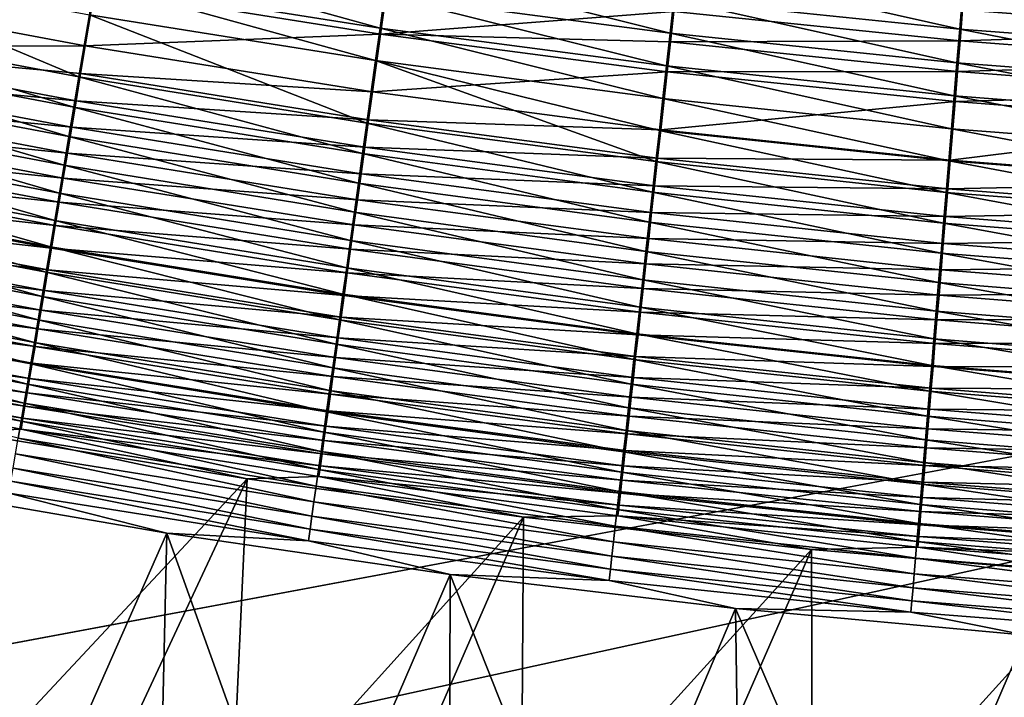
# Model space of a CAD drawing. Header units: metres. Extents: x 0 to 1400, y -1400 to 0.
# Tile 64 of 256: x 590 to 633, y -1189 to -1160. Entities that reach past the tile are written whole.
import ezdxf

# ---------------------------------------------------------------- set-up
doc = ezdxf.new("R2010")
doc.units = ezdxf.units.M

msp = doc.modelspace()

# ---------------------------------------------------------------- linework, layer by layer
at = {"layer": 'None'}
for points in [[(593.465271, -1157.915894, -501.053253), (593.701782, -1156.50415, -501.558563), (605.899597, -1159.893066, -501.025726)], [(605.899597, -1159.893066, -501.025726), (593.701782, -1156.50415, -501.558563), (606.097839, -1158.468262, -501.536713)], [(592.778687, -1162.013428, -499.200043), (580.299377, -1159.663208, -499.246643), (580.825928, -1156.980957, -500.523743)], [(592.778687, -1162.013428, -499.200043), (580.825928, -1156.980957, -500.523743), (593.232361, -1159.306152, -500.490967)], [(618.548706, -1160.098022, -501.514252), (606.097839, -1158.468262, -501.536713), (606.298767, -1157.02356, -501.989044)], [(606.298767, -1157.02356, -501.989044), (618.71051, -1158.640747, -501.971741), (618.548706, -1160.098022, -501.514252)], [(618.874268, -1157.166016, -502.369446), (631.166687, -1159.923706, -501.954071), (618.71051, -1158.640747, -501.971741)], [(618.874268, -1157.166016, -502.369446), (631.290466, -1158.437012, -502.356384), (631.166687, -1159.923706, -501.954071)], [(593.47229, -1158.165527, -497.727051), (605.916626, -1160.142456, -497.696136), (606.277588, -1157.537842, -498.690338)], [(605.916626, -1160.142456, -497.696136), (618.706604, -1159.157104, -498.669861), (606.277588, -1157.537842, -498.690338)], [(580.609802, -1158.324219, -496.580872), (593.055847, -1160.659302, -496.538147), (593.47229, -1158.165527, -497.727051)], [(593.055847, -1160.659302, -496.538147), (605.916626, -1160.142456, -497.696136), (593.47229, -1158.165527, -497.727051)], [(605.704407, -1161.295776, -500.457184), (593.232361, -1159.306152, -500.490967), (593.465271, -1157.915894, -501.053253)], [(605.704407, -1161.295776, -500.457184), (593.465271, -1157.915894, -501.053253), (605.899597, -1159.893066, -501.025726)], [(580.145691, -1160.694702, -495.209381), (593.055847, -1160.659302, -496.538147), (580.609802, -1158.324219, -496.580872)], [(606.097839, -1158.468262, -501.536713), (618.389099, -1161.534912, -500.997467), (605.899597, -1159.893066, -501.025726)], [(618.389099, -1161.534912, -500.997467), (606.097839, -1158.468262, -501.536713), (618.548706, -1160.098022, -501.514252)], [(631.290466, -1158.437012, -502.356384), (643.657227, -1160.871704, -501.936035), (631.166687, -1159.923706, -501.954071)], [(643.657227, -1160.871704, -501.936035), (631.290466, -1158.437012, -502.356384), (643.740723, -1159.374023, -502.343048)], [(618.71051, -1158.640747, -501.971741), (631.044373, -1161.392456, -501.491302), (618.548706, -1160.098022, -501.514252)], [(618.71051, -1158.640747, -501.971741), (631.166687, -1159.923706, -501.954071), (631.044373, -1161.392456, -501.491302)], [(631.292175, -1159.088501, -499.075104), (643.763428, -1160.02771, -499.058716), (643.839844, -1158.647949, -499.433472)], [(605.324341, -1164.026489, -499.152039), (592.778687, -1162.013428, -499.200043), (593.232361, -1159.306152, -500.490967)], [(605.324341, -1164.026489, -499.152039), (593.232361, -1159.306152, -500.490967), (605.704407, -1161.295776, -500.457184)], [(605.916626, -1160.142456, -497.696136), (618.560242, -1160.480713, -498.193939), (618.706604, -1159.157104, -498.669861)], [(618.560242, -1160.480713, -498.193939), (631.180115, -1160.441528, -498.648926), (618.706604, -1159.157104, -498.669861)], [(618.706604, -1159.157104, -498.669861), (631.180115, -1160.441528, -498.648926), (631.292175, -1159.088501, -499.075104)], [(631.180115, -1160.441528, -498.648926), (643.763428, -1160.02771, -499.058716), (631.292175, -1159.088501, -499.075104)], [(580.299377, -1159.663208, -499.246643), (592.558533, -1163.326538, -498.473755), (580.043823, -1160.964478, -498.528015)], [(592.558533, -1163.326538, -498.473755), (580.299377, -1159.663208, -499.246643), (592.778687, -1162.013428, -499.200043)], [(605.567871, -1162.657837, -496.494141), (605.916626, -1160.142456, -497.696136), (593.055847, -1160.659302, -496.538147)], [(605.567871, -1162.657837, -496.494141), (618.416199, -1161.783569, -497.664429), (605.916626, -1160.142456, -497.696136)], [(605.899597, -1159.893066, -501.025726), (618.231995, -1162.949219, -500.422516), (605.704407, -1161.295776, -500.457184)], [(618.389099, -1161.534912, -500.997467), (618.231995, -1162.949219, -500.422516), (605.899597, -1159.893066, -501.025726)], [(618.416199, -1161.783569, -497.664429), (618.560242, -1160.480713, -498.193939), (605.916626, -1160.142456, -497.696136)], [(630.923706, -1162.840576, -500.968597), (618.389099, -1161.534912, -500.997467), (618.548706, -1160.098022, -501.514252)], [(618.548706, -1160.098022, -501.514252), (631.044373, -1161.392456, -501.491302), (630.923706, -1162.840576, -500.968597)], [(631.166687, -1159.923706, -501.954071), (643.574646, -1162.351196, -501.467896), (631.044373, -1161.392456, -501.491302)], [(631.166687, -1159.923706, -501.954071), (643.657227, -1160.871704, -501.936035), (643.574646, -1162.351196, -501.467896)], [(643.763428, -1160.02771, -499.058716), (631.180115, -1160.441528, -498.648926), (643.687988, -1161.390625, -498.627625)], [(579.921814, -1161.837891, -494.453003), (592.656311, -1163.050903, -495.152039), (580.145691, -1160.694702, -495.209381)], [(592.85376, -1161.868774, -495.869202), (593.055847, -1160.659302, -496.538147), (580.145691, -1160.694702, -495.209381)], [(580.145691, -1160.694702, -495.209381), (592.656311, -1163.050903, -495.152039), (592.85376, -1161.868774, -495.869202)], [(592.85376, -1161.868774, -495.869202), (605.567871, -1162.657837, -496.494141), (593.055847, -1160.659302, -496.538147)], [(618.560242, -1160.480713, -498.193939), (618.416199, -1161.783569, -497.664429), (631.06958, -1161.775513, -498.167572)], [(631.180115, -1160.441528, -498.648926), (618.560242, -1160.480713, -498.193939), (631.06958, -1161.775513, -498.167572)], [(631.180115, -1160.441528, -498.648926), (631.06958, -1161.775513, -498.167572), (643.687988, -1161.390625, -498.627625)], [(592.343384, -1164.609863, -497.695038), (579.793945, -1162.236694, -497.757507), (580.043823, -1160.964478, -498.528015)], [(580.043823, -1160.964478, -498.528015), (592.558533, -1163.326538, -498.473755), (592.343384, -1164.609863, -497.695038)], [(617.926147, -1165.70166, -499.102753), (605.324341, -1164.026489, -499.152039), (605.704407, -1161.295776, -500.457184)], [(618.231995, -1162.949219, -500.422516), (618.077576, -1164.338867, -499.790527), (605.704407, -1161.295776, -500.457184)], [(605.704407, -1161.295776, -500.457184), (618.077576, -1164.338867, -499.790527), (617.926147, -1165.70166, -499.102753)], [(630.804993, -1164.265625, -500.387054), (618.231995, -1162.949219, -500.422516), (618.389099, -1161.534912, -500.997467)], [(630.804993, -1164.265625, -500.387054), (618.389099, -1161.534912, -500.997467), (630.923706, -1162.840576, -500.968597)], [(631.044373, -1161.392456, -501.491302), (643.493286, -1163.809448, -500.939148), (630.923706, -1162.840576, -500.968597)], [(631.044373, -1161.392456, -501.491302), (643.574646, -1162.351196, -501.467896), (643.493286, -1163.809448, -500.939148)], [(631.06958, -1161.775513, -498.167572), (643.613586, -1162.734009, -498.140717), (643.687988, -1161.390625, -498.627625)], [(579.703857, -1162.950562, -493.65094), (592.463623, -1164.203735, -494.387726), (579.921814, -1161.837891, -494.453003)], [(579.921814, -1161.837891, -494.453003), (592.463623, -1164.203735, -494.387726), (592.656311, -1163.050903, -495.152039)], [(605.139954, -1165.350464, -498.417816), (592.558533, -1163.326538, -498.473755), (592.778687, -1162.013428, -499.200043)], [(592.656311, -1163.050903, -495.152039), (605.398743, -1163.877319, -495.817902), (592.85376, -1161.868774, -495.869202)], [(605.139954, -1165.350464, -498.417816), (592.778687, -1162.013428, -499.200043), (605.324341, -1164.026489, -499.152039)], [(592.85376, -1161.868774, -495.869202), (605.398743, -1163.877319, -495.817902), (605.567871, -1162.657837, -496.494141)], [(605.567871, -1162.657837, -496.494141), (618.135742, -1164.31897, -496.448975), (618.416199, -1161.783569, -497.664429)], [(618.135742, -1164.31897, -496.448975), (630.960815, -1163.088257, -497.632019), (618.416199, -1161.783569, -497.664429)], [(618.416199, -1161.783569, -497.664429), (630.960815, -1163.088257, -497.632019), (631.06958, -1161.775513, -498.167572)], [(630.960815, -1163.088257, -497.632019), (643.613586, -1162.734009, -498.140717), (631.06958, -1161.775513, -498.167572)], [(592.133484, -1165.861328, -496.865143), (579.55011, -1163.477783, -496.936249), (579.793945, -1162.236694, -497.757507)], [(592.133484, -1165.861328, -496.865143), (579.793945, -1162.236694, -497.757507), (592.343384, -1164.609863, -497.695038)], [(605.398743, -1163.877319, -495.817902), (618.135742, -1164.31897, -496.448975), (605.567871, -1162.657837, -496.494141)], [(643.413147, -1165.244263, -500.350922), (630.804993, -1164.265625, -500.387054), (630.923706, -1162.840576, -500.968597)], [(630.923706, -1162.840576, -500.968597), (643.493286, -1163.809448, -500.939148), (643.413147, -1165.244263, -500.350922)], [(630.960815, -1163.088257, -497.632019), (643.540405, -1164.055786, -497.598999), (643.613586, -1162.734009, -498.140717)], [(579.703857, -1162.950562, -493.65094), (579.492188, -1164.031006, -492.80426), (592.276123, -1165.325317, -493.577271)], [(579.703857, -1162.950562, -493.65094), (592.276123, -1165.325317, -493.577271), (592.463623, -1164.203735, -494.387726)], [(592.463623, -1164.203735, -494.387726), (605.233459, -1165.06897, -495.092987), (592.656311, -1163.050903, -495.152039)], [(592.656311, -1163.050903, -495.152039), (605.233459, -1165.06897, -495.092987), (605.398743, -1163.877319, -495.817902)], [(630.688293, -1165.665405, -499.747894), (618.077576, -1164.338867, -499.790527), (618.231995, -1162.949219, -500.422516)], [(618.135742, -1164.31897, -496.448975), (630.749146, -1165.64209, -496.402832), (630.960815, -1163.088257, -497.632019)], [(630.688293, -1165.665405, -499.747894), (618.231995, -1162.949219, -500.422516), (630.804993, -1164.265625, -500.387054)], [(630.749146, -1165.64209, -496.402832), (643.540405, -1164.055786, -497.598999), (630.960815, -1163.088257, -497.632019)], [(591.929199, -1167.079102, -495.985168), (579.312744, -1164.685791, -496.065369), (579.55011, -1163.477783, -496.936249)], [(591.929199, -1167.079102, -495.985168), (579.55011, -1163.477783, -496.936249), (592.133484, -1165.861328, -496.865143)], [(592.558533, -1163.326538, -498.473755), (604.959778, -1166.644043, -497.630707), (592.343384, -1164.609863, -497.695038)], [(604.959778, -1166.644043, -497.630707), (592.558533, -1163.326538, -498.473755), (605.139954, -1165.350464, -498.417816)], [(579.492188, -1164.031006, -492.80426), (579.287109, -1165.077637, -491.914398), (592.094116, -1166.414063, -492.721863)], [(579.492188, -1164.031006, -492.80426), (592.094116, -1166.414063, -492.721863), (592.276123, -1165.325317, -493.577271)], [(617.777832, -1167.035645, -498.360413), (605.139954, -1165.350464, -498.417816), (605.324341, -1164.026489, -499.152039)], [(605.233459, -1165.06897, -495.092987), (617.999756, -1165.547729, -495.765289), (605.398743, -1163.877319, -495.817902)], [(617.777832, -1167.035645, -498.360413), (605.324341, -1164.026489, -499.152039), (617.926147, -1165.70166, -499.102753)], [(605.398743, -1163.877319, -495.817902), (617.999756, -1165.547729, -495.765289), (618.135742, -1164.31897, -496.448975)], [(630.749146, -1165.64209, -496.402832), (643.397888, -1166.626343, -496.355865), (643.540405, -1164.055786, -497.598999)], [(592.276123, -1165.325317, -493.577271), (605.072266, -1166.230591, -494.320465), (592.463623, -1164.203735, -494.387726)], [(592.463623, -1164.203735, -494.387726), (605.072266, -1166.230591, -494.320465), (605.233459, -1165.06897, -495.092987)], [(618.077576, -1164.338867, -499.790527), (630.573853, -1167.037964, -499.052399), (617.926147, -1165.70166, -499.102753)], [(617.999756, -1165.547729, -495.765289), (630.749146, -1165.64209, -496.402832), (618.135742, -1164.31897, -496.448975)], [(630.573853, -1167.037964, -499.052399), (618.077576, -1164.338867, -499.790527), (630.688293, -1165.665405, -499.747894)], [(643.334473, -1166.653442, -499.704468), (630.688293, -1165.665405, -499.747894), (630.804993, -1164.265625, -500.387054)], [(643.334473, -1166.653442, -499.704468), (630.804993, -1164.265625, -500.387054), (643.413147, -1165.244263, -500.350922)], [(591.730896, -1168.261108, -495.056366), (579.082214, -1165.858887, -495.146027), (579.312744, -1164.685791, -496.065369)], [(591.730896, -1168.261108, -495.056366), (579.312744, -1164.685791, -496.065369), (591.929199, -1167.079102, -495.985168)], [(604.784119, -1167.905151, -496.791901), (592.133484, -1165.861328, -496.865143), (592.343384, -1164.609863, -497.695038)], [(592.343384, -1164.609863, -497.695038), (604.959778, -1166.644043, -497.630707), (604.784119, -1167.905151, -496.791901)], [(579.287109, -1165.077637, -491.914398), (579.088867, -1166.088867, -490.982819), (591.917786, -1167.468262, -491.822906)], [(579.287109, -1165.077637, -491.914398), (591.917786, -1167.468262, -491.822906), (592.094116, -1166.414063, -492.721863)], [(592.276123, -1165.325317, -493.577271), (592.094116, -1166.414063, -492.721863), (604.915405, -1167.360474, -493.501404)], [(592.276123, -1165.325317, -493.577271), (604.915405, -1167.360474, -493.501404), (605.072266, -1166.230591, -494.320465)], [(617.632874, -1168.338501, -497.564667), (604.959778, -1166.644043, -497.630707), (605.139954, -1165.350464, -498.417816)], [(605.072266, -1166.230591, -494.320465), (617.866882, -1166.748047, -495.03241), (605.233459, -1165.06897, -495.092987)], [(617.632874, -1168.338501, -497.564667), (605.139954, -1165.350464, -498.417816), (617.777832, -1167.035645, -498.360413)], [(605.233459, -1165.06897, -495.092987), (617.866882, -1166.748047, -495.03241), (617.999756, -1165.547729, -495.765289)], [(591.538757, -1169.405518, -494.080261), (578.858887, -1166.995117, -494.17981), (579.082214, -1165.858887, -495.146027)], [(591.538757, -1169.405518, -494.080261), (579.082214, -1165.858887, -495.146027), (591.730896, -1168.261108, -495.056366)], [(604.613159, -1169.131836, -495.902588), (591.929199, -1167.079102, -495.985168), (592.133484, -1165.861328, -496.865143)], [(604.613159, -1169.131836, -495.902588), (592.133484, -1165.861328, -496.865143), (604.784119, -1167.905151, -496.791901)], [(630.461792, -1168.381104, -498.301727), (617.777832, -1167.035645, -498.360413), (617.926147, -1165.70166, -499.102753)], [(617.866882, -1166.748047, -495.03241), (630.646545, -1166.879272, -495.711517), (617.999756, -1165.547729, -495.765289)], [(617.926147, -1165.70166, -499.102753), (630.573853, -1167.037964, -499.052399), (630.461792, -1168.381104, -498.301727)], [(617.999756, -1165.547729, -495.765289), (630.646545, -1166.879272, -495.711517), (630.749146, -1165.64209, -496.402832)], [(643.257263, -1168.03479, -499.001068), (630.573853, -1167.037964, -499.052399), (630.688293, -1165.665405, -499.747894)], [(630.646545, -1166.879272, -495.711517), (643.397888, -1166.626343, -496.355865), (630.749146, -1165.64209, -496.402832)], [(643.257263, -1168.03479, -499.001068), (630.688293, -1165.665405, -499.747894), (643.334473, -1166.653442, -499.704468)], [(579.088867, -1166.088867, -490.982819), (578.897827, -1167.063232, -490.010956), (591.747437, -1168.486328, -490.881897)], [(579.088867, -1166.088867, -490.982819), (591.747437, -1168.486328, -490.881897), (591.917786, -1167.468262, -491.822906)], [(604.915405, -1167.360474, -493.501404), (617.737366, -1167.917725, -494.251495), (605.072266, -1166.230591, -494.320465)], [(605.072266, -1166.230591, -494.320465), (617.737366, -1167.917725, -494.251495), (617.866882, -1166.748047, -495.03241)], [(592.094116, -1166.414063, -492.721863), (591.917786, -1167.468262, -491.822906), (604.763184, -1168.456665, -492.636993)], [(592.094116, -1166.414063, -492.721863), (604.763184, -1168.456665, -492.636993), (604.915405, -1167.360474, -493.501404)], [(604.959778, -1166.644043, -497.630707), (617.491638, -1169.608398, -496.716766), (604.784119, -1167.905151, -496.791901)], [(617.491638, -1169.608398, -496.716766), (604.959778, -1166.644043, -497.630707), (617.632874, -1168.338501, -497.564667)], [(617.737366, -1167.917725, -494.251495), (630.546326, -1168.087402, -494.97052), (617.866882, -1166.748047, -495.03241)], [(617.866882, -1166.748047, -495.03241), (630.546326, -1168.087402, -494.97052), (630.646545, -1166.879272, -495.711517)], [(630.646545, -1166.879272, -495.711517), (643.328857, -1167.871216, -495.656738), (643.397888, -1166.626343, -496.355865)], [(591.35321, -1170.510742, -493.058533), (578.643005, -1168.093018, -493.168304), (578.858887, -1166.995117, -494.17981)], [(578.897827, -1167.063232, -490.010956), (578.714233, -1167.999268, -489.000366), (591.583313, -1169.466675, -489.90036)], [(591.35321, -1170.510742, -493.058533), (578.858887, -1166.995117, -494.17981), (591.538757, -1169.405518, -494.080261)], [(578.897827, -1167.063232, -490.010956), (591.583313, -1169.466675, -489.90036), (591.747437, -1168.486328, -490.881897)], [(604.447205, -1170.321899, -494.96402), (591.730896, -1168.261108, -495.056366), (591.929199, -1167.079102, -495.985168)], [(604.447205, -1170.321899, -494.96402), (591.929199, -1167.079102, -495.985168), (604.613159, -1169.131836, -495.902588)], [(630.352356, -1169.692505, -497.497192), (617.632874, -1168.338501, -497.564667), (617.777832, -1167.035645, -498.360413)], [(630.352356, -1169.692505, -497.497192), (617.777832, -1167.035645, -498.360413), (630.461792, -1168.381104, -498.301727)], [(630.573853, -1167.037964, -499.052399), (643.181763, -1169.386108, -498.242004), (630.461792, -1168.381104, -498.301727)], [(630.546326, -1168.087402, -494.97052), (643.328857, -1167.871216, -495.656738), (630.646545, -1166.879272, -495.711517)], [(643.181763, -1169.386108, -498.242004), (630.573853, -1167.037964, -499.052399), (643.257263, -1168.03479, -499.001068)], [(591.917786, -1167.468262, -491.822906), (591.747437, -1168.486328, -490.881897), (604.615784, -1169.517578, -491.728668)], [(591.917786, -1167.468262, -491.822906), (604.615784, -1169.517578, -491.728668), (604.763184, -1168.456665, -492.636993)], [(604.915405, -1167.360474, -493.501404), (604.763184, -1168.456665, -492.636993), (617.611328, -1169.055054, -493.423615)], [(604.915405, -1167.360474, -493.501404), (617.611328, -1169.055054, -493.423615), (617.737366, -1167.917725, -494.251495)], [(578.714233, -1167.999268, -489.000366), (578.538391, -1168.895264, -487.952423), (591.425659, -1170.407959, -488.879791)], [(578.714233, -1167.999268, -489.000366), (591.425659, -1170.407959, -488.879791), (591.583313, -1169.466675, -489.90036)], [(617.354187, -1170.843018, -495.817871), (604.613159, -1169.131836, -495.902588), (604.784119, -1167.905151, -496.791901)], [(604.784119, -1167.905151, -496.791901), (617.491638, -1169.608398, -496.716766), (617.354187, -1170.843018, -495.817871)], [(617.611328, -1169.055054, -493.423615), (630.448608, -1169.264404, -494.181), (617.737366, -1167.917725, -494.251495)], [(617.737366, -1167.917725, -494.251495), (630.448608, -1169.264404, -494.181), (630.546326, -1168.087402, -494.97052)], [(630.546326, -1168.087402, -494.97052), (643.261414, -1169.086426, -494.907471), (643.328857, -1167.871216, -495.656738)], [(591.174377, -1171.575195, -491.992767), (578.434937, -1169.150879, -492.113037), (578.643005, -1168.093018, -493.168304)], [(591.174377, -1171.575195, -491.992767), (578.643005, -1168.093018, -493.168304), (591.35321, -1170.510742, -493.058533)], [(604.28656, -1171.473755, -493.977783), (591.538757, -1169.405518, -494.080261), (591.730896, -1168.261108, -495.056366)], [(604.28656, -1171.473755, -493.977783), (591.730896, -1168.261108, -495.056366), (604.447205, -1170.321899, -494.96402)], [(604.763184, -1168.456665, -492.636993), (604.615784, -1169.517578, -491.728668), (617.489136, -1170.157959, -492.549957)], [(604.763184, -1168.456665, -492.636993), (617.489136, -1170.157959, -492.549957), (617.611328, -1169.055054, -493.423615)], [(630.245728, -1170.970215, -496.639954), (617.491638, -1169.608398, -496.716766), (617.632874, -1168.338501, -497.564667)], [(630.245728, -1170.970215, -496.639954), (617.632874, -1168.338501, -497.564667), (630.352356, -1169.692505, -497.497192)], [(643.107971, -1170.7052, -497.428467), (630.352356, -1169.692505, -497.497192), (630.461792, -1168.381104, -498.301727)], [(630.448608, -1169.264404, -494.181), (643.261414, -1169.086426, -494.907471), (630.546326, -1168.087402, -494.97052)], [(630.461792, -1168.381104, -498.301727), (643.181763, -1169.386108, -498.242004), (643.107971, -1170.7052, -497.428467)], [(591.747437, -1168.486328, -490.881897), (591.583313, -1169.466675, -489.90036), (604.47345, -1170.541748, -490.777985)], [(591.747437, -1168.486328, -490.881897), (604.47345, -1170.541748, -490.777985), (604.615784, -1169.517578, -491.728668)], [(591.002625, -1172.597168, -490.884613), (578.234924, -1170.167114, -491.015686), (578.434937, -1169.150879, -492.113037)], [(578.538391, -1168.895264, -487.952423), (578.370605, -1169.75, -486.868652), (591.27478, -1171.308472, -487.821686)], [(591.002625, -1172.597168, -490.884613), (578.434937, -1169.150879, -492.113037), (591.174377, -1171.575195, -491.992767)], [(578.538391, -1168.895264, -487.952423), (591.27478, -1171.308472, -487.821686), (591.425659, -1170.407959, -488.879791)], [(617.220886, -1172.040527, -494.869293), (604.447205, -1170.321899, -494.96402), (604.613159, -1169.131836, -495.902588)], [(617.220886, -1172.040527, -494.869293), (604.613159, -1169.131836, -495.902588), (617.354187, -1170.843018, -495.817871)], [(617.611328, -1169.055054, -493.423615), (617.489136, -1170.157959, -492.549957), (630.353638, -1170.408325, -493.344116)], [(617.611328, -1169.055054, -493.423615), (630.353638, -1170.408325, -493.344116), (630.448608, -1169.264404, -494.181)], [(630.353638, -1170.408325, -493.344116), (643.19574, -1170.269897, -494.109253), (630.448608, -1169.264404, -494.181)], [(630.448608, -1169.264404, -494.181), (643.19574, -1170.269897, -494.109253), (643.261414, -1169.086426, -494.907471)], [(578.370605, -1169.75, -486.868652), (578.211121, -1170.561768, -485.750519), (591.130859, -1172.16687, -486.727539)], [(578.370605, -1169.75, -486.868652), (591.130859, -1172.16687, -486.727539), (591.27478, -1171.308472, -487.821686)], [(604.131409, -1172.585571, -492.945526), (591.35321, -1170.510742, -493.058533), (591.538757, -1169.405518, -494.080261)], [(591.583313, -1169.466675, -489.90036), (591.425659, -1170.407959, -488.879791), (604.336426, -1171.527466, -489.786469)], [(604.131409, -1172.585571, -492.945526), (591.538757, -1169.405518, -494.080261), (604.28656, -1171.473755, -493.977783)], [(591.583313, -1169.466675, -489.90036), (604.336426, -1171.527466, -489.786469), (604.47345, -1170.541748, -490.777985)], [(604.615784, -1169.517578, -491.728668), (604.47345, -1170.541748, -490.777985), (617.370789, -1171.224976, -491.63205)], [(604.615784, -1169.517578, -491.728668), (617.370789, -1171.224976, -491.63205), (617.489136, -1170.157959, -492.549957)], [(617.491638, -1169.608398, -496.716766), (630.141968, -1172.212036, -495.731293), (617.354187, -1170.843018, -495.817871)], [(630.141968, -1172.212036, -495.731293), (617.491638, -1169.608398, -496.716766), (630.245728, -1170.970215, -496.639954)], [(643.036072, -1171.989868, -496.561768), (630.245728, -1170.970215, -496.639954), (630.352356, -1169.692505, -497.497192)], [(643.036072, -1171.989868, -496.561768), (630.352356, -1169.692505, -497.497192), (643.107971, -1170.7052, -497.428467)], [(590.838196, -1173.574951, -489.735687), (578.043396, -1171.140015, -489.877808), (578.234924, -1170.167114, -491.015686)], [(590.838196, -1173.574951, -489.735687), (578.234924, -1170.167114, -491.015686), (591.002625, -1172.597168, -490.884613)], [(617.489136, -1170.157959, -492.549957), (617.370789, -1171.224976, -491.63205), (630.261475, -1171.517334, -492.46106)], [(617.489136, -1170.157959, -492.549957), (630.261475, -1171.517334, -492.46106), (630.353638, -1170.408325, -493.344116)], [(578.211121, -1170.561768, -485.750519), (578.060303, -1171.329224, -484.59964), (590.994263, -1172.981323, -485.598877)], [(578.211121, -1170.561768, -485.750519), (590.994263, -1172.981323, -485.598877), (591.130859, -1172.16687, -486.727539)], [(603.981995, -1173.655762, -491.868927), (591.174377, -1171.575195, -491.992767), (591.35321, -1170.510742, -493.058533)], [(591.425659, -1170.407959, -488.879791), (591.27478, -1171.308472, -487.821686), (604.204834, -1172.473267, -488.755646)], [(603.981995, -1173.655762, -491.868927), (591.35321, -1170.510742, -493.058533), (604.131409, -1172.585571, -492.945526)], [(591.425659, -1170.407959, -488.879791), (604.204834, -1172.473267, -488.755646), (604.336426, -1171.527466, -489.786469)], [(617.091797, -1173.198853, -493.87265), (604.28656, -1171.473755, -493.977783), (604.447205, -1170.321899, -494.96402)], [(604.47345, -1170.541748, -490.777985), (604.336426, -1171.527466, -489.786469), (617.256592, -1172.254517, -490.671448)], [(617.091797, -1173.198853, -493.87265), (604.447205, -1170.321899, -494.96402), (617.220886, -1172.040527, -494.869293)], [(604.47345, -1170.541748, -490.777985), (617.256592, -1172.254517, -490.671448), (617.370789, -1171.224976, -491.63205)], [(630.353638, -1170.408325, -493.344116), (630.261475, -1171.517334, -492.46106), (643.131836, -1171.419678, -493.263184)], [(630.353638, -1170.408325, -493.344116), (643.131836, -1171.419678, -493.263184), (643.19574, -1170.269897, -494.109253)], [(630.041382, -1173.416016, -494.772522), (617.220886, -1172.040527, -494.869293), (617.354187, -1170.843018, -495.817871)], [(617.354187, -1170.843018, -495.817871), (630.141968, -1172.212036, -495.731293), (630.041382, -1173.416016, -494.772522)], [(642.966125, -1173.238037, -495.643158), (630.141968, -1172.212036, -495.731293), (630.245728, -1170.970215, -496.639954)], [(642.966125, -1173.238037, -495.643158), (630.245728, -1170.970215, -496.639954), (643.036072, -1171.989868, -496.561768)], [(590.681458, -1174.506836, -488.547638), (577.860657, -1172.067993, -488.701019), (578.043396, -1171.140015, -489.877808)], [(578.060303, -1171.329224, -484.59964), (577.918335, -1172.051147, -483.418243), (590.865112, -1173.75061, -484.437317)], [(590.681458, -1174.506836, -488.547638), (578.043396, -1171.140015, -489.877808), (590.838196, -1173.574951, -489.735687)], [(578.060303, -1171.329224, -484.59964), (590.865112, -1173.75061, -484.437317), (590.994263, -1172.981323, -485.598877)], [(591.27478, -1171.308472, -487.821686), (591.130859, -1172.16687, -486.727539), (604.078918, -1173.377563, -487.687073)], [(591.27478, -1171.308472, -487.821686), (604.078918, -1173.377563, -487.687073), (604.204834, -1172.473267, -488.755646)], [(617.370789, -1171.224976, -491.63205), (617.256592, -1172.254517, -490.671448), (630.172302, -1172.5896, -491.533356)], [(617.370789, -1171.224976, -491.63205), (630.172302, -1172.5896, -491.533356), (630.261475, -1171.517334, -492.46106)], [(630.261475, -1171.517334, -492.46106), (643.069885, -1172.533813, -492.370544), (643.131836, -1171.419678, -493.263184)], [(603.838562, -1174.682617, -490.749695), (591.002625, -1172.597168, -490.884613), (591.174377, -1171.575195, -491.992767)], [(603.838562, -1174.682617, -490.749695), (591.174377, -1171.575195, -491.992767), (603.981995, -1173.655762, -491.868927)], [(616.967224, -1174.316528, -492.829651), (604.131409, -1172.585571, -492.945526), (604.28656, -1171.473755, -493.977783)], [(604.336426, -1171.527466, -489.786469), (604.204834, -1172.473267, -488.755646), (617.146667, -1173.244873, -489.669708)], [(616.967224, -1174.316528, -492.829651), (604.28656, -1171.473755, -493.977783), (617.091797, -1173.198853, -493.87265)], [(604.336426, -1171.527466, -489.786469), (617.146667, -1173.244873, -489.669708), (617.256592, -1172.254517, -490.671448)], [(630.261475, -1171.517334, -492.46106), (630.172302, -1172.5896, -491.533356), (643.069885, -1172.533813, -492.370544)], [(590.532532, -1175.391113, -487.322083), (577.687012, -1172.949463, -487.486877), (577.860657, -1172.067993, -488.701019)], [(577.918335, -1172.051147, -483.418243), (577.7854, -1172.726563, -482.208649), (590.743652, -1174.473511, -483.245178)], [(590.532532, -1175.391113, -487.322083), (577.860657, -1172.067993, -488.701019), (590.681458, -1174.506836, -488.547638)], [(577.918335, -1172.051147, -483.418243), (590.743652, -1174.473511, -483.245178), (590.865112, -1173.75061, -484.437317)], [(591.130859, -1172.16687, -486.727539), (590.994263, -1172.981323, -485.598877), (603.958984, -1174.23877, -486.582275)], [(591.130859, -1172.16687, -486.727539), (603.958984, -1174.23877, -486.582275), (604.078918, -1173.377563, -487.687073)], [(629.944031, -1174.580078, -493.765259), (617.091797, -1173.198853, -493.87265), (617.220886, -1172.040527, -494.869293)], [(617.256592, -1172.254517, -490.671448), (617.146667, -1173.244873, -489.669708), (630.086304, -1173.623657, -490.562622)], [(629.944031, -1174.580078, -493.765259), (617.220886, -1172.040527, -494.869293), (630.041382, -1173.416016, -494.772522)], [(617.256592, -1172.254517, -490.671448), (630.086304, -1173.623657, -490.562622), (630.172302, -1172.5896, -491.533356)], [(630.141968, -1172.212036, -495.731293), (642.898376, -1174.44751, -494.673981), (630.041382, -1173.416016, -494.772522)], [(642.898376, -1174.44751, -494.673981), (630.141968, -1172.212036, -495.731293), (642.966125, -1173.238037, -495.643158)], [(577.7854, -1172.726563, -482.208649), (577.661743, -1173.35437, -480.973206), (590.630005, -1175.148804, -482.02478)], [(577.7854, -1172.726563, -482.208649), (590.630005, -1175.148804, -482.02478), (590.743652, -1174.473511, -483.245178)], [(603.701355, -1175.664307, -489.589417), (590.838196, -1173.574951, -489.735687), (591.002625, -1172.597168, -490.884613)], [(603.701355, -1175.664307, -489.589417), (591.002625, -1172.597168, -490.884613), (603.838562, -1174.682617, -490.749695)], [(616.84729, -1175.391602, -491.741974), (603.981995, -1173.655762, -491.868927), (604.131409, -1172.585571, -492.945526)], [(604.204834, -1172.473267, -488.755646), (604.078918, -1173.377563, -487.687073), (617.041138, -1174.194458, -488.628418)], [(616.84729, -1175.391602, -491.741974), (604.131409, -1172.585571, -492.945526), (616.967224, -1174.316528, -492.829651)], [(604.204834, -1172.473267, -488.755646), (617.041138, -1174.194458, -488.628418), (617.146667, -1173.244873, -489.669708)], [(630.172302, -1172.5896, -491.533356), (630.086304, -1173.623657, -490.562622), (643.01001, -1173.610596, -491.432892)], [(630.172302, -1172.5896, -491.533356), (643.01001, -1173.610596, -491.432892), (643.069885, -1172.533813, -492.370544)], [(590.391785, -1176.226318, -486.060852), (577.522705, -1173.782715, -486.237183), (577.687012, -1172.949463, -487.486877)], [(590.391785, -1176.226318, -486.060852), (577.687012, -1172.949463, -487.486877), (590.532532, -1175.391113, -487.322083)], [(590.994263, -1172.981323, -485.598877), (590.865112, -1173.75061, -484.437317), (603.845093, -1175.055298, -485.44281)], [(590.994263, -1172.981323, -485.598877), (603.845093, -1175.055298, -485.44281), (603.958984, -1174.23877, -486.582275)], [(577.661743, -1173.35437, -480.973206), (577.547546, -1173.933472, -479.714325), (590.524475, -1175.775757, -480.778595)], [(577.661743, -1173.35437, -480.973206), (590.524475, -1175.775757, -480.778595), (590.630005, -1175.148804, -482.02478)], [(603.570557, -1176.599365, -488.389832), (590.681458, -1174.506836, -488.547638), (590.838196, -1173.574951, -489.735687)], [(603.570557, -1176.599365, -488.389832), (590.838196, -1173.574951, -489.735687), (603.701355, -1175.664307, -489.589417)], [(604.078918, -1173.377563, -487.687073), (603.958984, -1174.23877, -486.582275), (616.940308, -1175.101685, -487.549133)], [(604.078918, -1173.377563, -487.687073), (616.940308, -1175.101685, -487.549133), (617.041138, -1174.194458, -488.628418)], [(629.850098, -1175.702515, -492.711273), (616.967224, -1174.316528, -492.829651), (617.091797, -1173.198853, -493.87265)], [(617.146667, -1173.244873, -489.669708), (617.041138, -1174.194458, -488.628418), (630.00354, -1174.617798, -489.550446)], [(629.850098, -1175.702515, -492.711273), (617.091797, -1173.198853, -493.87265), (629.944031, -1174.580078, -493.765259)], [(617.146667, -1173.244873, -489.669708), (630.00354, -1174.617798, -489.550446), (630.086304, -1173.623657, -490.562622)], [(642.832764, -1175.616455, -493.655945), (629.944031, -1174.580078, -493.765259), (630.041382, -1173.416016, -494.772522)], [(630.041382, -1173.416016, -494.772522), (642.898376, -1174.44751, -494.673981), (642.832764, -1175.616455, -493.655945)], [(630.086304, -1173.623657, -490.562622), (642.952209, -1174.648438, -490.451874), (643.01001, -1173.610596, -491.432892)], [(590.25946, -1177.01123, -484.766327), (577.368042, -1174.566528, -484.954315), (577.522705, -1173.782715, -486.237183)], [(590.427124, -1176.352905, -479.508972), (577.547546, -1173.933472, -479.714325), (577.443054, -1174.462891, -478.434296)], [(590.391785, -1176.226318, -486.060852), (590.25946, -1177.01123, -484.766327), (577.522705, -1173.782715, -486.237183)], [(577.547546, -1173.933472, -479.714325), (590.427124, -1176.352905, -479.508972), (590.524475, -1175.775757, -480.778595)], [(590.865112, -1173.75061, -484.437317), (590.743652, -1174.473511, -483.245178), (603.73761, -1175.825684, -484.270294)], [(590.865112, -1173.75061, -484.437317), (603.73761, -1175.825684, -484.270294), (603.845093, -1175.055298, -485.44281)], [(616.732239, -1176.422485, -490.611389), (603.838562, -1174.682617, -490.749695), (603.981995, -1173.655762, -491.868927)], [(616.732239, -1176.422485, -490.611389), (603.981995, -1173.655762, -491.868927), (616.84729, -1175.391602, -491.741974)], [(630.086304, -1173.623657, -490.562622), (630.00354, -1174.617798, -489.550446), (642.952209, -1174.648438, -490.451874)], [(577.443054, -1174.462891, -478.434296), (577.348389, -1174.941406, -477.135529), (590.338196, -1176.879517, -478.218353)], [(590.427124, -1176.352905, -479.508972), (577.443054, -1174.462891, -478.434296), (590.338196, -1176.879517, -478.218353)], [(603.958984, -1174.23877, -486.582275), (603.845093, -1175.055298, -485.44281), (616.844238, -1175.964966, -486.433411)], [(603.958984, -1174.23877, -486.582275), (616.844238, -1175.964966, -486.433411), (616.940308, -1175.101685, -487.549133)], [(629.759705, -1176.78186, -491.612335), (616.84729, -1175.391602, -491.741974), (616.967224, -1174.316528, -492.829651)], [(617.041138, -1174.194458, -488.628418), (616.940308, -1175.101685, -487.549133), (629.924133, -1175.570435, -488.498474)], [(629.759705, -1176.78186, -491.612335), (616.967224, -1174.316528, -492.829651), (629.850098, -1175.702515, -492.711273)], [(617.041138, -1174.194458, -488.628418), (629.924133, -1175.570435, -488.498474), (630.00354, -1174.617798, -489.550446)], [(590.25946, -1177.01123, -484.766327), (590.13562, -1177.744629, -483.441162), (577.368042, -1174.566528, -484.954315)], [(603.446411, -1177.48584, -487.152557), (590.532532, -1175.391113, -487.322083), (590.681458, -1174.506836, -488.547638)], [(590.743652, -1174.473511, -483.245178), (590.630005, -1175.148804, -482.02478), (603.636597, -1176.548706, -483.067108)], [(603.446411, -1177.48584, -487.152557), (590.681458, -1174.506836, -488.547638), (603.570557, -1176.599365, -488.389832)], [(590.743652, -1174.473511, -483.245178), (603.636597, -1176.548706, -483.067108), (603.73761, -1175.825684, -484.270294)], [(616.622192, -1177.407471, -489.439514), (603.701355, -1175.664307, -489.589417), (603.838562, -1174.682617, -490.749695)], [(616.622192, -1177.407471, -489.439514), (603.838562, -1174.682617, -490.749695), (616.732239, -1176.422485, -490.611389)], [(642.769531, -1176.743042, -492.59082), (629.850098, -1175.702515, -492.711273), (629.944031, -1174.580078, -493.765259)], [(630.00354, -1174.617798, -489.550446), (629.924133, -1175.570435, -488.498474), (642.896606, -1175.64563, -489.429077)], [(642.769531, -1176.743042, -492.59082), (629.944031, -1174.580078, -493.765259), (642.832764, -1175.616455, -493.655945)], [(630.00354, -1174.617798, -489.550446), (642.896606, -1175.64563, -489.429077), (642.952209, -1174.648438, -490.451874)], [(577.348389, -1174.941406, -477.135529), (587.716187, -1177.470337, -475.645538), (590.257813, -1177.35437, -476.909119)], [(577.348389, -1174.941406, -477.135529), (590.257813, -1177.35437, -476.909119), (590.338196, -1176.879517, -478.218353)], [(590.630005, -1175.148804, -482.02478), (590.524475, -1175.775757, -480.778595), (603.542175, -1177.223389, -481.835663)], [(590.630005, -1175.148804, -482.02478), (603.542175, -1177.223389, -481.835663), (603.636597, -1176.548706, -483.067108)], [(603.845093, -1175.055298, -485.44281), (603.73761, -1175.825684, -484.270294), (616.753113, -1176.782837, -485.282837)], [(603.845093, -1175.055298, -485.44281), (616.753113, -1176.782837, -485.282837), (616.844238, -1175.964966, -486.433411)], [(616.940308, -1175.101685, -487.549133), (616.844238, -1175.964966, -486.433411), (629.848267, -1176.47998, -487.408234)], [(616.940308, -1175.101685, -487.549133), (629.848267, -1176.47998, -487.408234), (629.924133, -1175.570435, -488.498474)], [(603.329224, -1178.322266, -485.879425), (590.391785, -1176.226318, -486.060852), (590.532532, -1175.391113, -487.322083)], [(603.329224, -1178.322266, -485.879425), (590.532532, -1175.391113, -487.322083), (603.446411, -1177.48584, -487.152557)], [(616.517395, -1178.344727, -488.228088), (603.570557, -1176.599365, -488.389832), (603.701355, -1175.664307, -489.589417)], [(616.517395, -1178.344727, -488.228088), (603.701355, -1175.664307, -489.589417), (616.622192, -1177.407471, -489.439514)], [(629.672974, -1177.81604, -490.470123), (616.732239, -1176.422485, -490.611389), (616.84729, -1175.391602, -491.741974)], [(629.672974, -1177.81604, -490.470123), (616.84729, -1175.391602, -491.741974), (629.759705, -1176.78186, -491.612335)], [(642.708679, -1177.825562, -491.480377), (629.759705, -1176.78186, -491.612335), (629.850098, -1175.702515, -492.711273)], [(629.924133, -1175.570435, -488.498474), (629.848267, -1176.47998, -487.408234), (642.843323, -1176.600586, -488.366211)], [(642.708679, -1177.825562, -491.480377), (629.850098, -1175.702515, -492.711273), (642.769531, -1176.743042, -492.59082)], [(629.924133, -1175.570435, -488.498474), (642.843323, -1176.600586, -488.366211), (642.896606, -1175.64563, -489.429077)], [(590.524475, -1175.775757, -480.778595), (590.427124, -1176.352905, -479.508972), (603.45459, -1177.848633, -480.57843)], [(590.524475, -1175.775757, -480.778595), (603.45459, -1177.848633, -480.57843), (603.542175, -1177.223389, -481.835663)], [(603.73761, -1175.825684, -484.270294), (603.636597, -1176.548706, -483.067108), (616.667175, -1177.553589, -484.099152)], [(603.73761, -1175.825684, -484.270294), (616.667175, -1177.553589, -484.099152), (616.753113, -1176.782837, -485.282837)], [(616.844238, -1175.964966, -486.433411), (616.753113, -1176.782837, -485.282837), (629.776062, -1177.344727, -486.281403)], [(616.844238, -1175.964966, -486.433411), (629.776062, -1177.344727, -486.281403), (629.848267, -1176.47998, -487.408234)], [(603.219055, -1179.1073, -484.572998), (590.25946, -1177.01123, -484.766327), (590.391785, -1176.226318, -486.060852)], [(603.373901, -1178.42334, -479.297852), (590.427124, -1176.352905, -479.508972), (590.338196, -1176.879517, -478.218353)], [(603.329224, -1178.322266, -485.879425), (603.219055, -1179.1073, -484.572998), (590.391785, -1176.226318, -486.060852)], [(603.45459, -1177.848633, -480.57843), (590.427124, -1176.352905, -479.508972), (603.373901, -1178.42334, -479.297852)], [(616.417969, -1179.232666, -486.978851), (603.446411, -1177.48584, -487.152557), (603.570557, -1176.599365, -488.389832)], [(603.636597, -1176.548706, -483.067108), (603.542175, -1177.223389, -481.835663), (616.586487, -1178.276123, -482.884705)], [(616.417969, -1179.232666, -486.978851), (603.570557, -1176.599365, -488.389832), (616.517395, -1178.344727, -488.228088)], [(603.636597, -1176.548706, -483.067108), (616.586487, -1178.276123, -482.884705), (616.667175, -1177.553589, -484.099152)], [(629.590149, -1178.803345, -489.286438), (616.622192, -1177.407471, -489.439514), (616.732239, -1176.422485, -490.611389)], [(629.590149, -1178.803345, -489.286438), (616.732239, -1176.422485, -490.611389), (629.672974, -1177.81604, -490.470123)], [(629.848267, -1176.47998, -487.408234), (629.776062, -1177.344727, -486.281403), (642.792358, -1177.511597, -487.264893)], [(629.848267, -1176.47998, -487.408234), (642.792358, -1177.511597, -487.264893), (642.843323, -1176.600586, -488.366211)], [(603.11615, -1179.839844, -483.23584), (590.13562, -1177.744629, -483.441162), (590.25946, -1177.01123, -484.766327)], [(590.338196, -1176.879517, -478.218353), (590.257813, -1177.35437, -476.909119), (603.300354, -1178.946411, -477.996338)], [(603.219055, -1179.1073, -484.572998), (603.11615, -1179.839844, -483.23584), (590.25946, -1177.01123, -484.766327)], [(603.300354, -1178.946411, -477.996338), (603.373901, -1178.42334, -479.297852), (590.338196, -1176.879517, -478.218353)], [(616.753113, -1176.782837, -485.282837), (616.667175, -1177.553589, -484.099152), (629.707642, -1178.163086, -485.119568)], [(616.753113, -1176.782837, -485.282837), (629.707642, -1178.163086, -485.119568), (629.776062, -1177.344727, -486.281403)], [(642.65033, -1178.862183, -490.326447), (629.672974, -1177.81604, -490.470123), (629.759705, -1176.78186, -491.612335)], [(642.65033, -1178.862183, -490.326447), (629.759705, -1176.78186, -491.612335), (642.708679, -1177.825562, -491.480377)], [(600.10553, -1179.516602, -475.416046), (587.716187, -1177.470337, -475.645538), (586.753174, -1193.784912, -421.868347)], [(587.716187, -1177.470337, -475.645538), (600.10553, -1179.516602, -475.416046), (590.257813, -1177.35437, -476.909119)], [(590.257813, -1177.35437, -476.909119), (600.10553, -1179.516602, -475.416046), (603.234009, -1179.41687, -476.676392)], [(590.257813, -1177.35437, -476.909119), (603.234009, -1179.41687, -476.676392), (603.300354, -1178.946411, -477.996338)], [(603.542175, -1177.223389, -481.835663), (603.45459, -1177.848633, -480.57843), (616.511169, -1178.949463, -481.641937)], [(603.542175, -1177.223389, -481.835663), (616.511169, -1178.949463, -481.641937), (616.586487, -1178.276123, -482.884705)], [(629.511292, -1179.742188, -488.062988), (616.517395, -1178.344727, -488.228088), (616.622192, -1177.407471, -489.439514)], [(629.511292, -1179.742188, -488.062988), (616.622192, -1177.407471, -489.439514), (629.590149, -1178.803345, -489.286438)], [(629.776062, -1177.344727, -486.281403), (629.707642, -1178.163086, -485.119568), (642.743958, -1178.377075, -486.12677)], [(629.776062, -1177.344727, -486.281403), (642.743958, -1178.377075, -486.12677), (642.792358, -1177.511597, -487.264893)], [(590.02063, -1178.425171, -482.087982), (590.13562, -1177.744629, -483.441162), (603.02063, -1180.518799, -481.870697)], [(590.13562, -1177.744629, -483.441162), (603.11615, -1179.839844, -483.23584), (603.02063, -1180.518799, -481.870697)], [(616.324219, -1180.069458, -485.693604), (603.329224, -1178.322266, -485.879425), (603.446411, -1177.48584, -487.152557)], [(616.441345, -1179.57251, -480.373413), (603.45459, -1177.848633, -480.57843), (603.373901, -1178.42334, -479.297852)], [(616.324219, -1180.069458, -485.693604), (603.446411, -1177.48584, -487.152557), (616.417969, -1179.232666, -486.978851)], [(603.45459, -1177.848633, -480.57843), (616.441345, -1179.57251, -480.373413), (616.511169, -1178.949463, -481.641937)], [(616.667175, -1177.553589, -484.099152), (616.586487, -1178.276123, -482.884705), (629.643127, -1178.933594, -483.924469)], [(616.667175, -1177.553589, -484.099152), (629.643127, -1178.933594, -483.924469), (629.707642, -1178.163086, -485.119568)], [(642.594604, -1179.851196, -489.130737), (629.590149, -1178.803345, -489.286438), (629.672974, -1177.81604, -490.470123)], [(642.594604, -1179.851196, -489.130737), (629.672974, -1177.81604, -490.470123), (642.65033, -1178.862183, -490.326447)], [(616.236145, -1180.854004, -484.374969), (603.219055, -1179.1073, -484.572998), (603.329224, -1178.322266, -485.879425)], [(616.324219, -1180.069458, -485.693604), (616.236145, -1180.854004, -484.374969), (603.329224, -1178.322266, -485.879425)], [(616.586487, -1178.276123, -482.884705), (616.511169, -1178.949463, -481.641937), (629.582642, -1179.655029, -482.698517)], [(616.586487, -1178.276123, -482.884705), (629.582642, -1179.655029, -482.698517), (629.643127, -1178.933594, -483.924469)], [(629.707642, -1178.163086, -485.119568), (629.643127, -1178.933594, -483.924469), (642.698059, -1179.195435, -484.953461)], [(629.707642, -1178.163086, -485.119568), (642.698059, -1179.195435, -484.953461), (642.743958, -1178.377075, -486.12677)], [(602.932678, -1181.142822, -480.480194), (589.914551, -1179.052002, -480.709351), (590.02063, -1178.425171, -482.087982)], [(603.02063, -1180.518799, -481.870697), (602.932678, -1181.142822, -480.480194), (590.02063, -1178.425171, -482.087982)], [(616.377136, -1180.144043, -479.081635), (603.373901, -1178.42334, -479.297852), (603.300354, -1178.946411, -477.996338)], [(616.377136, -1180.144043, -479.081635), (616.441345, -1179.57251, -480.373413), (603.373901, -1178.42334, -479.297852)], [(629.436523, -1180.630615, -486.801544), (616.417969, -1179.232666, -486.978851), (616.517395, -1178.344727, -488.228088)], [(629.436523, -1180.630615, -486.801544), (616.517395, -1178.344727, -488.228088), (629.511292, -1179.742188, -488.062988)], [(589.817566, -1179.623779, -479.307892), (589.914551, -1179.052002, -480.709351), (602.852478, -1181.710815, -479.066986)], [(589.914551, -1179.052002, -480.709351), (602.932678, -1181.142822, -480.480194), (602.852478, -1181.710815, -479.066986)], [(616.153992, -1181.584961, -483.025604), (603.11615, -1179.839844, -483.23584), (603.219055, -1179.1073, -484.572998)], [(616.236145, -1180.854004, -484.374969), (616.153992, -1181.584961, -483.025604), (603.219055, -1179.1073, -484.572998)], [(603.300354, -1178.946411, -477.996338), (603.234009, -1179.41687, -476.676392), (616.318665, -1180.662964, -477.769043)], [(616.318665, -1180.662964, -477.769043), (616.377136, -1180.144043, -479.081635), (603.300354, -1178.946411, -477.996338)], [(616.511169, -1178.949463, -481.641937), (616.441345, -1179.57251, -480.373413), (629.526184, -1180.326294, -481.444275)], [(616.511169, -1178.949463, -481.641937), (629.526184, -1180.326294, -481.444275), (629.582642, -1179.655029, -482.698517)], [(642.541626, -1180.790771, -487.89505), (629.511292, -1179.742188, -488.062988), (629.590149, -1178.803345, -489.286438)], [(629.643127, -1178.933594, -483.924469), (629.582642, -1179.655029, -482.698517), (642.654846, -1179.964966, -483.746796)], [(642.541626, -1180.790771, -487.89505), (629.590149, -1178.803345, -489.286438), (642.594604, -1179.851196, -489.130737)], [(629.643127, -1178.933594, -483.924469), (642.654846, -1179.964966, -483.746796), (642.698059, -1179.195435, -484.953461)], [(593.06311, -1194.596191, -421.893677), (600.10553, -1179.516602, -475.416046), (586.753174, -1193.784912, -421.868347)], [(600.10553, -1179.516602, -475.416046), (593.06311, -1194.596191, -421.893677), (599.383545, -1195.325073, -421.91925)], [(612.149231, -1181.186401, -475.188416), (600.10553, -1179.516602, -475.416046), (599.383545, -1195.325073, -421.91925)], [(600.10553, -1179.516602, -475.416046), (612.149231, -1181.186401, -475.188416), (603.234009, -1179.41687, -476.676392)], [(603.234009, -1179.41687, -476.676392), (612.149231, -1181.186401, -475.188416), (616.266052, -1181.128418, -476.438171)], [(603.234009, -1179.41687, -476.676392), (616.266052, -1181.128418, -476.438171), (616.318665, -1180.662964, -477.769043)], [(629.366089, -1181.467163, -485.503967), (616.324219, -1180.069458, -485.693604), (616.417969, -1179.232666, -486.978851)], [(616.441345, -1179.57251, -480.373413), (616.377136, -1180.144043, -479.081635), (629.473938, -1180.946411, -480.164276)], [(629.366089, -1181.467163, -485.503967), (616.417969, -1179.232666, -486.978851), (629.436523, -1180.630615, -486.801544)], [(616.441345, -1179.57251, -480.373413), (629.473938, -1180.946411, -480.164276), (629.526184, -1180.326294, -481.444275)], [(584.387695, -1179.781372, -476.57312), (596.603882, -1181.883301, -476.329926), (589.920105, -1197.014404, -422.835236)], [(596.603882, -1181.883301, -476.329926), (584.387695, -1179.781372, -476.57312), (589.72998, -1180.139404, -477.88623)], [(602.78009, -1182.221558, -477.633728), (589.72998, -1180.139404, -477.88623), (589.817566, -1179.623779, -479.307892)], [(602.852478, -1181.710815, -479.066986), (602.78009, -1182.221558, -477.633728), (589.817566, -1179.623779, -479.307892)], [(603.02063, -1180.518799, -481.870697), (603.11615, -1179.839844, -483.23584), (616.07782, -1182.261353, -481.648254)], [(603.11615, -1179.839844, -483.23584), (616.153992, -1181.584961, -483.025604), (616.07782, -1182.261353, -481.648254)], [(642.491394, -1181.679077, -486.621216), (629.436523, -1180.630615, -486.801544), (629.511292, -1179.742188, -488.062988)], [(642.491394, -1181.679077, -486.621216), (629.511292, -1179.742188, -488.062988), (642.541626, -1180.790771, -487.89505)], [(629.582642, -1179.655029, -482.698517), (629.526184, -1180.326294, -481.444275), (642.614319, -1180.68457, -482.509216)], [(629.582642, -1179.655029, -482.698517), (642.614319, -1180.68457, -482.509216), (642.654846, -1179.964966, -483.746796)], [(602.78009, -1182.221558, -477.633728), (596.603882, -1181.883301, -476.329926), (589.72998, -1180.139404, -477.88623)], [(629.299927, -1182.250366, -484.172913), (616.236145, -1180.854004, -484.374969), (616.324219, -1180.069458, -485.693604)], [(629.425964, -1181.51416, -478.861053), (616.377136, -1180.144043, -479.081635), (616.318665, -1180.662964, -477.769043)], [(629.366089, -1181.467163, -485.503967), (629.299927, -1182.250366, -484.172913), (616.324219, -1180.069458, -485.693604)], [(616.377136, -1180.144043, -479.081635), (629.425964, -1181.51416, -478.861053), (629.473938, -1180.946411, -480.164276)], [(629.526184, -1180.326294, -481.444275), (629.473938, -1180.946411, -480.164276), (642.576538, -1181.353271, -481.243286)], [(629.526184, -1180.326294, -481.444275), (642.576538, -1181.353271, -481.243286), (642.614319, -1180.68457, -482.509216)], [(616.007751, -1182.881958, -480.245605), (602.932678, -1181.142822, -480.480194), (603.02063, -1180.518799, -481.870697)], [(616.07782, -1182.261353, -481.648254), (616.007751, -1182.881958, -480.245605), (603.02063, -1180.518799, -481.870697)], [(629.238342, -1182.979248, -482.811096), (616.153992, -1181.584961, -483.025604), (616.236145, -1180.854004, -484.374969)], [(629.299927, -1182.250366, -484.172913), (629.238342, -1182.979248, -482.811096), (616.236145, -1180.854004, -484.374969)], [(616.318665, -1180.662964, -477.769043), (616.266052, -1181.128418, -476.438171), (629.382385, -1182.028442, -477.537201)], [(629.382385, -1182.028442, -477.537201), (629.425964, -1181.51416, -478.861053), (616.318665, -1180.662964, -477.769043)], [(642.444092, -1182.514526, -485.311127), (629.366089, -1181.467163, -485.503967), (629.436523, -1180.630615, -486.801544)], [(642.444092, -1182.514526, -485.311127), (629.436523, -1180.630615, -486.801544), (642.491394, -1181.679077, -486.621216)], [(612.149231, -1181.186401, -475.188416), (599.383545, -1195.325073, -421.91925), (605.713562, -1195.971558, -421.945068)], [(602.852478, -1181.710815, -479.066986), (602.932678, -1181.142822, -480.480194), (615.94397, -1183.445435, -478.820435)], [(602.932678, -1181.142822, -480.480194), (616.007751, -1182.881958, -480.245605), (615.94397, -1183.445435, -478.820435)], [(612.052124, -1196.536011, -421.97113), (612.149231, -1181.186401, -475.188416), (605.713562, -1195.971558, -421.945068)], [(624.700806, -1182.596191, -474.94693), (612.149231, -1181.186401, -475.188416), (612.052124, -1196.536011, -421.97113)], [(612.149231, -1181.186401, -475.188416), (624.700806, -1182.596191, -474.94693), (616.266052, -1181.128418, -476.438171)], [(616.266052, -1181.128418, -476.438171), (624.700806, -1182.596191, -474.94693), (629.343201, -1182.488159, -476.195251)], [(616.266052, -1181.128418, -476.438171), (629.343201, -1182.488159, -476.195251), (629.382385, -1182.028442, -477.537201)], [(629.473938, -1180.946411, -480.164276), (629.425964, -1181.51416, -478.861053), (642.541626, -1181.969727, -479.95163)], [(629.473938, -1180.946411, -480.164276), (642.541626, -1181.969727, -479.95163), (642.576538, -1181.353271, -481.243286)], [(615.886597, -1183.950806, -477.375397), (602.78009, -1182.221558, -477.633728), (602.852478, -1181.710815, -479.066986)], [(615.94397, -1183.445435, -478.820435), (615.886597, -1183.950806, -477.375397), (602.852478, -1181.710815, -479.066986)], [(616.07782, -1182.261353, -481.648254), (616.153992, -1181.584961, -483.025604), (629.181274, -1183.652344, -481.421356)], [(616.153992, -1181.584961, -483.025604), (629.238342, -1182.979248, -482.811096), (629.181274, -1183.652344, -481.421356)], [(642.399719, -1183.295776, -483.967468), (629.299927, -1182.250366, -484.172913), (629.366089, -1181.467163, -485.503967)], [(642.444092, -1182.514526, -485.311127), (642.399719, -1183.295776, -483.967468), (629.366089, -1181.467163, -485.503967)], [(642.509644, -1182.533081, -478.636902), (629.425964, -1181.51416, -478.861053), (629.382385, -1182.028442, -477.537201)], [(629.425964, -1181.51416, -478.861053), (642.509644, -1182.533081, -478.636902), (642.541626, -1181.969727, -479.95163)], [(589.920105, -1197.014404, -422.835236), (596.603882, -1181.883301, -476.329926), (596.239075, -1197.783203, -422.851532)], [(596.603882, -1181.883301, -476.329926), (602.568909, -1198.470947, -422.86792), (596.239075, -1197.783203, -422.851532)], [(596.603882, -1181.883301, -476.329926), (608.95343, -1183.679688, -476.078918), (602.568909, -1198.470947, -422.86792)], [(608.95343, -1183.679688, -476.078918), (596.603882, -1181.883301, -476.329926), (602.78009, -1182.221558, -477.633728)], [(629.382385, -1182.028442, -477.537201), (629.343201, -1182.488159, -476.195251), (642.48053, -1183.042114, -477.301636)], [(642.48053, -1183.042114, -477.301636), (642.509644, -1182.533081, -478.636902), (629.382385, -1182.028442, -477.537201)], [(615.886597, -1183.950806, -477.375397), (608.95343, -1183.679688, -476.078918), (602.78009, -1182.221558, -477.633728)], [(618.398315, -1197.018433, -421.997406), (624.700806, -1182.596191, -474.94693), (612.052124, -1196.536011, -421.97113)], [(629.128845, -1184.268799, -480.006409), (616.007751, -1182.881958, -480.245605), (616.07782, -1182.261353, -481.648254)], [(629.181274, -1183.652344, -481.421356), (629.128845, -1184.268799, -480.006409), (616.07782, -1182.261353, -481.648254)], [(624.700806, -1182.596191, -474.94693), (618.398315, -1197.018433, -421.997406), (624.751099, -1197.418945, -422.023865)], [(624.700806, -1182.596191, -474.94693), (637.219788, -1183.669922, -474.702209), (629.343201, -1182.488159, -476.195251)], [(637.219788, -1183.669922, -474.702209), (624.700806, -1182.596191, -474.94693), (624.751099, -1197.418945, -422.023865)], [(642.358398, -1184.021606, -482.593079), (629.238342, -1182.979248, -482.811096), (629.299927, -1182.250366, -484.172913)], [(642.399719, -1183.295776, -483.967468), (642.358398, -1184.021606, -482.593079), (629.299927, -1182.250366, -484.172913)], [(629.343201, -1182.488159, -476.195251), (637.219788, -1183.669922, -474.702209), (642.454468, -1183.495728, -475.948456)], [(629.343201, -1182.488159, -476.195251), (642.454468, -1183.495728, -475.948456), (642.48053, -1183.042114, -477.301636)], [(615.94397, -1183.445435, -478.820435), (616.007751, -1182.881958, -480.245605), (629.081177, -1184.827148, -478.569031)], [(616.007751, -1182.881958, -480.245605), (629.128845, -1184.268799, -480.006409), (629.081177, -1184.827148, -478.569031)], [(629.181274, -1183.652344, -481.421356), (629.238342, -1182.979248, -482.811096), (642.320129, -1184.690918, -481.190735)], [(629.238342, -1182.979248, -482.811096), (642.358398, -1184.021606, -482.593079), (642.320129, -1184.690918, -481.190735)], [(629.038391, -1185.326416, -477.11203), (615.886597, -1183.950806, -477.375397), (615.94397, -1183.445435, -478.820435)], [(629.081177, -1184.827148, -478.569031), (629.038391, -1185.326416, -477.11203), (615.94397, -1183.445435, -478.820435)], [(608.95343, -1183.679688, -476.078918), (608.908569, -1199.077637, -422.884338), (602.568909, -1198.470947, -422.86792)], [(608.908569, -1199.077637, -422.884338), (608.95343, -1183.679688, -476.078918), (615.256897, -1199.603271, -422.900818)], [(608.95343, -1183.679688, -476.078918), (621.393494, -1185.160156, -475.821442), (615.256897, -1199.603271, -422.900818)], [(621.393494, -1185.160156, -475.821442), (608.95343, -1183.679688, -476.078918), (615.886597, -1183.950806, -477.375397)], [(637.219788, -1183.669922, -474.702209), (624.751099, -1197.418945, -422.023865), (631.109619, -1197.737915, -422.050537)], [(642.285095, -1185.30249, -479.763336), (629.128845, -1184.268799, -480.006409), (629.181274, -1183.652344, -481.421356)], [(642.320129, -1184.690918, -481.190735), (642.285095, -1185.30249, -479.763336), (629.181274, -1183.652344, -481.421356)], [(646.496033, -1190.663086, -450.476074), (637.219788, -1183.669922, -474.702209), (631.109619, -1197.737915, -422.050537)], [(629.038391, -1185.326416, -477.11203), (621.393494, -1185.160156, -475.821442), (615.886597, -1183.950806, -477.375397)], [(629.081177, -1184.827148, -478.569031), (629.128845, -1184.268799, -480.006409), (642.253235, -1185.855103, -478.31366)], [(629.128845, -1184.268799, -480.006409), (642.285095, -1185.30249, -479.763336), (642.253235, -1185.855103, -478.31366)], [(615.256897, -1199.603271, -422.900818), (621.393494, -1185.160156, -475.821442), (621.612976, -1200.048096, -422.917328)], [(621.393494, -1185.160156, -475.821442), (627.975708, -1200.412109, -422.933868), (621.612976, -1200.048096, -422.917328)], [(621.393494, -1185.160156, -475.821442), (634.052368, -1186.331177, -475.555298), (627.975708, -1200.412109, -422.933868)], [(634.052368, -1186.331177, -475.555298), (621.393494, -1185.160156, -475.821442), (629.038391, -1185.326416, -477.11203)], [(642.22467, -1186.347656, -476.844543), (629.038391, -1185.326416, -477.11203), (629.081177, -1184.827148, -478.569031)], [(642.253235, -1185.855103, -478.31366), (642.22467, -1186.347656, -476.844543), (629.081177, -1184.827148, -478.569031)], [(642.22467, -1186.347656, -476.844543), (634.052368, -1186.331177, -475.555298), (629.038391, -1185.326416, -477.11203)], [(634.052368, -1186.331177, -475.555298), (634.343994, -1200.695313, -422.950439), (627.975708, -1200.412109, -422.933868)]]:
    msp.add_3dface(points, dxfattribs=at)
at = {"layer": 'None0'}
for points in [[(124.129768, -1294.119019, -521.977783), (781.702271, -1150.81958, -521.977783), (120.453018, -1274.459961, -521.977783)], [(781.702271, -1150.81958, -521.977783), (781.702271, -1150.81958, -541.977783), (120.453018, -1274.459961, -521.977783)], [(781.702271, -1150.81958, -541.977783), (120.453018, -1274.459961, -541.977783), (120.453018, -1274.459961, -521.977783)], [(781.702271, -1150.81958, -541.977783), (124.129768, -1294.119019, -541.977783), (120.453018, -1274.459961, -541.977783)], [(124.129768, -1294.119019, -521.977783), (785.378174, -1170.478882, -521.977783), (781.702271, -1150.81958, -521.977783)], [(785.378174, -1170.478882, -541.977783), (124.129768, -1294.119019, -541.977783), (781.702271, -1150.81958, -541.977783)], [(124.129768, -1294.119019, -521.977783), (124.129768, -1294.119019, -541.977783), (785.378174, -1170.478882, -521.977783)], [(124.129768, -1294.119019, -541.977783), (785.378174, -1170.478882, -541.977783), (785.378174, -1170.478882, -521.977783)]]:
    msp.add_3dface(points, dxfattribs=at)

doc.saveas('drawing.dxf')
